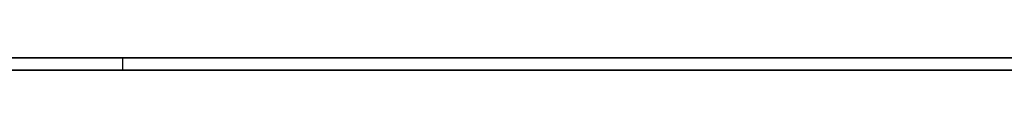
# Model space of a CAD drawing. Extents: x -3.09 to 3.09, y -0.36 to 1.94.
# Tile 153 of 168: x 0.247634 to 0.27884, y 1.8416 to 1.842. Entities that reach past the tile are written whole.
import ezdxf

# ---------------------------------------------------------------- set-up
doc = ezdxf.new("R2010")
doc.units = 0
doc.layers.get('0').update_dxf_attribs({"linetype": 'CONTINUOUS'})

# ---------------------------------------------------------------- blocks, each defined once
blk = doc.blocks.new('*U1')
at = {"extrusion": (0, 1, 0)}
for p, q in [((-3.01875, 1.842, 0.83), (3.01875, 1.842, 0.83)), ((3.01875, 1.842, -0.83), (-3.01875, 1.842, -0.83)), ((-2.92375, 1.842, -0.815), (2.92375, 1.842, -0.815)), ((2.92375, 1.842, 0.815), (-2.92375, 1.842, 0.815)), ((2.92375, 1.842, -0.7525), (-2.92375, 1.842, -0.7525)), ((-2.92375, 1.842, 0.7525), (2.92375, 1.842, 0.7525)), ((0.27973, 1.842, -0.345817), (0.250887, 1.842, -0.345817)), ((0.250887, 1.842, -0.345817), (0.250887, 1.842, -0.485817)), ((0.250887, 1.842, -0.485817), (0.318835, 1.842, -0.485817)), ((2.92375, 1.8416, -0.815), (-2.92375, 1.8416, -0.815)), ((-2.92375, 1.8416, 0.815), (2.92375, 1.8416, 0.815)), ((2.92375, 1.8416, -0.7525), (-2.92375, 1.8416, -0.7525)), ((-2.92375, 1.8416, 0.7525), (2.92375, 1.8416, 0.7525)), ((0.250887, 1.8416, -0.345817), (0.27973, 1.8416, -0.345817)), ((0.250887, 1.8416, -0.485817), (0.250887, 1.8416, -0.345817)), ((0.318835, 1.8416, -0.485817), (0.250887, 1.8416, -0.485817))]:
    blk.add_line(p, q, dxfattribs=at)
at = {"extrusion": (0, 0, -1)}
for p, q in [((-3.01875, 1.842, 0.83), (3.01875, 1.842, 0.83)), ((2.92375, 1.842, -0.7525), (-2.92375, 1.842, -0.7525)), ((2.92375, 1.842, 0.815), (-2.92375, 1.842, 0.815)), ((0.27973, 1.842, -0.345817), (0.250887, 1.842, -0.345817)), ((0.250887, 1.842, -0.345817), (0.250887, 1.8416, -0.345817)), ((2.92375, 1.8416, -0.7525), (-2.92375, 1.8416, -0.7525)), ((-2.92375, 1.8416, 0.815), (2.92375, 1.8416, 0.815)), ((0.250887, 1.8416, -0.345817), (0.27973, 1.8416, -0.345817))]:
    blk.add_line(p, q, dxfattribs=at)
for p, q in [((3.01875, 1.842, -0.83), (-3.01875, 1.842, -0.83)), ((-2.92375, 1.842, 0.7525), (2.92375, 1.842, 0.7525)), ((-2.92375, 1.842, -0.815), (2.92375, 1.842, -0.815)), ((0.250887, 1.842, -0.485817), (0.318835, 1.842, -0.485817)), ((0.250887, 1.842, -0.485817), (0.250887, 1.8416, -0.485817)), ((-2.92375, 1.8416, 0.7525), (2.92375, 1.8416, 0.7525)), ((2.92375, 1.8416, -0.815), (-2.92375, 1.8416, -0.815)), ((0.318835, 1.8416, -0.485817), (0.250887, 1.8416, -0.485817))]:
    blk.add_line(p, q)
at = {"extrusion": (1, 0, 0)}
for p, q in [((0.250887, 1.842, -0.345817), (0.250887, 1.842, -0.485817)), ((0.250887, 1.842, -0.345817), (0.250887, 1.8416, -0.345817)), ((0.250887, 1.842, -0.485817), (0.250887, 1.8416, -0.485817)), ((0.250887, 1.8416, -0.485817), (0.250887, 1.8416, -0.345817))]:
    blk.add_line(p, q, dxfattribs=at)

msp = doc.modelspace()

# ---------------------------------------------------------------- block references
msp.add_blockref('*U1', (0, 0))

doc.saveas('drawing.dxf')
